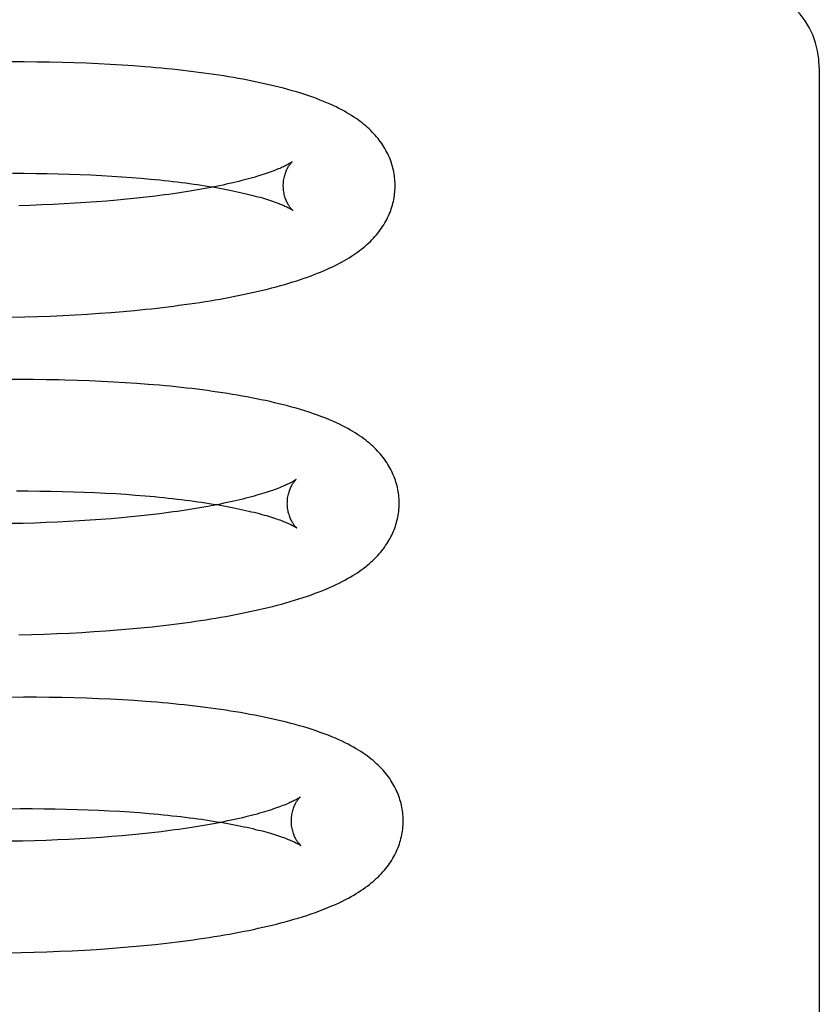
# Model space of a CAD drawing. Header units: inches. Extents: x 0 to 215, y 0 to 139.
# Tile 70 of 111: x 125.24 to 125.384, y 50.742 to 50.918. Entities that reach past the tile are written whole.
import ezdxf

# ---------------------------------------------------------------- set-up
doc = ezdxf.new("R2010")
doc.units = ezdxf.units.IN
doc.header["$LTSCALE"] = 11.804375
doc.header["$MEASUREMENT"] = 0
doc.linetypes.add('HIDDEN', pattern=[0.2, 0.1, -0.1])
doc.layers.add('DEFAULT_2', color=8, linetype='HIDDEN')

msp = doc.modelspace()

# ---------------------------------------------------------------- linework, layer by layer
at = {"layer": 'DEFAULT_2', "color": 8, "linetype": 'HIDDEN'}
for p, q in [((125.24131, 50.91029), (125.23901, 50.91029)), ((125.24358, 50.91027), (125.24131, 50.91029)), ((125.24584, 50.91024), (125.24358, 50.91027)), ((125.24806, 50.91019), (125.24584, 50.91024)), ((125.25026, 50.91013), (125.24806, 50.91019)), ((125.25244, 50.91006), (125.25026, 50.91013)), ((125.25458, 50.90996), (125.25244, 50.91006)), ((125.2567, 50.90985), (125.25458, 50.90996)), ((125.25879, 50.90973), (125.2567, 50.90985)), ((125.26084, 50.90959), (125.25879, 50.90973)), ((125.38352, 50.90928), (125.38352, 50.65507)), ((125.23919, 50.89038), (125.24128, 50.89038)), ((125.24128, 50.89038), (125.24335, 50.89036)), ((125.24335, 50.89036), (125.24539, 50.89034)), ((125.24539, 50.89034), (125.24739, 50.8903)), ((125.24739, 50.8903), (125.24937, 50.89024)), ((125.24937, 50.89024), (125.25132, 50.89017)), ((125.25132, 50.89017), (125.25323, 50.89009)), ((125.25323, 50.89009), (125.2551, 50.89)), ((125.2551, 50.89), (125.25694, 50.8899)), ((125.25694, 50.8899), (125.25874, 50.88978)), ((125.25874, 50.88978), (125.2605, 50.88965)), ((125.2605, 50.88965), (125.26223, 50.88951)), ((125.2579, 50.88558), (125.25609, 50.88542)), ((125.25968, 50.88574), (125.2579, 50.88558)), ((125.26142, 50.88592), (125.25968, 50.88574)), ((125.26311, 50.88611), (125.26142, 50.88592)), ((125.26476, 50.88631), (125.26311, 50.88611)), ((125.24239, 50.88465), (125.24032, 50.88459)), ((125.24444, 50.88472), (125.24239, 50.88465)), ((125.24647, 50.88481), (125.24444, 50.88472)), ((125.24846, 50.8849), (125.24647, 50.88481)), ((125.25041, 50.88502), (125.24846, 50.8849)), ((125.25234, 50.88514), (125.25041, 50.88502)), ((125.25423, 50.88527), (125.25234, 50.88514)), ((125.25609, 50.88542), (125.25423, 50.88527)), ((125.2391, 50.86465), (125.24141, 50.8647)), ((125.24141, 50.8647), (125.2437, 50.86477)), ((125.2437, 50.86477), (125.24596, 50.86486)), ((125.24596, 50.86486), (125.2482, 50.86496)), ((125.2482, 50.86496), (125.25041, 50.86507)), ((125.25041, 50.86507), (125.2526, 50.8652)), ((125.2526, 50.8652), (125.25475, 50.86535)), ((125.25475, 50.86535), (125.25688, 50.86551)), ((125.25688, 50.86551), (125.25898, 50.86568)), ((125.25898, 50.86568), (125.26104, 50.86587)), ((125.26104, 50.86587), (125.26307, 50.86608)), ((125.24064, 50.8535), (125.23832, 50.85349)), ((125.24294, 50.85349), (125.24064, 50.8535)), ((125.24522, 50.85347), (125.24294, 50.85349)), ((125.2508, 50.85335), (125.24859, 50.85341)), ((125.25299, 50.85327), (125.2508, 50.85335)), ((125.25515, 50.85318), (125.25299, 50.85327)), ((125.25728, 50.85307), (125.25515, 50.85318)), ((125.25938, 50.85295), (125.25728, 50.85307)), ((125.26145, 50.85281), (125.25938, 50.85295)), ((125.23992, 50.83359), (125.24201, 50.83359)), ((125.24201, 50.83359), (125.24407, 50.83357)), ((125.24407, 50.83357), (125.24611, 50.83355)), ((125.24611, 50.83355), (125.24812, 50.8335)), ((125.24812, 50.8335), (125.25009, 50.83345)), ((125.25009, 50.83345), (125.25204, 50.83338)), ((125.25204, 50.83338), (125.25395, 50.8333)), ((125.25395, 50.8333), (125.25583, 50.83321)), ((125.25583, 50.83321), (125.25767, 50.83311)), ((125.25767, 50.83311), (125.25947, 50.83299)), ((125.25947, 50.83299), (125.26123, 50.83286)), ((125.26123, 50.83286), (125.26295, 50.83272)), ((125.26218, 50.82914), (125.26045, 50.82896)), ((125.26388, 50.82932), (125.26218, 50.82914)), ((125.26553, 50.82952), (125.26388, 50.82932)), ((125.24111, 50.8278), (125.23901, 50.82776)), ((125.24318, 50.82786), (125.24111, 50.8278)), ((125.24523, 50.82793), (125.24318, 50.82786)), ((125.24725, 50.82802), (125.24523, 50.82793)), ((125.24924, 50.82812), (125.24725, 50.82802)), ((125.25119, 50.82823), (125.24924, 50.82812)), ((125.25312, 50.82835), (125.25119, 50.82823)), ((125.25501, 50.82849), (125.25312, 50.82835)), ((125.25686, 50.82863), (125.25501, 50.82849)), ((125.25867, 50.82879), (125.25686, 50.82863)), ((125.26045, 50.82896), (125.25867, 50.82879)), ((125.24264, 50.80793), (125.24491, 50.808)), ((125.24491, 50.808), (125.24716, 50.80809)), ((125.24716, 50.80809), (125.24938, 50.80819)), ((125.24938, 50.80819), (125.25158, 50.80831)), ((125.25158, 50.80831), (125.25375, 50.80844)), ((125.25375, 50.80844), (125.2559, 50.80859)), ((125.2559, 50.80859), (125.25801, 50.80875)), ((125.25801, 50.80875), (125.26009, 50.80893)), ((125.26009, 50.80893), (125.26215, 50.80912)), ((125.26215, 50.80912), (125.26417, 50.80932)), ((125.24034, 50.80787), (125.24264, 50.80793)), ((125.24117, 50.7967), (125.23885, 50.79669)), ((125.24347, 50.7967), (125.24117, 50.7967)), ((125.24574, 50.79668), (125.24347, 50.7967)), ((125.248, 50.79665), (125.24574, 50.79668)), ((125.25022, 50.79659), (125.248, 50.79665)), ((125.25242, 50.79653), (125.25022, 50.79659)), ((125.2546, 50.79644), (125.25242, 50.79653)), ((125.25674, 50.79634), (125.2546, 50.79644)), ((125.25886, 50.79623), (125.25674, 50.79634)), ((125.26094, 50.7961), (125.25886, 50.79623)), ((125.23852, 50.77678), (125.24063, 50.77679)), ((125.24063, 50.77679), (125.24272, 50.77679)), ((125.24272, 50.77679), (125.24479, 50.77678)), ((125.24479, 50.77678), (125.24682, 50.77675)), ((125.24682, 50.77675), (125.24883, 50.77671)), ((125.24883, 50.77671), (125.25081, 50.77666)), ((125.25081, 50.77666), (125.25275, 50.77659)), ((125.25275, 50.77659), (125.25467, 50.77651)), ((125.25467, 50.77651), (125.25654, 50.77642)), ((125.25654, 50.77642), (125.25838, 50.77631)), ((125.25838, 50.77631), (125.26018, 50.7762)), ((125.26018, 50.7762), (125.26194, 50.77607)), ((125.26194, 50.77607), (125.26366, 50.77593)), ((125.24315, 50.77105), (125.24105, 50.77099)), ((125.24522, 50.77111), (125.24315, 50.77105)), ((125.24726, 50.7712), (125.24522, 50.77111)), ((125.24927, 50.77129), (125.24726, 50.7712)), ((125.25125, 50.7714), (125.24927, 50.77129)), ((125.2532, 50.77152), (125.25125, 50.7714)), ((125.25511, 50.77165), (125.2532, 50.77152)), ((125.25699, 50.77179), (125.25511, 50.77165)), ((125.25883, 50.77195), (125.25699, 50.77179)), ((125.26063, 50.77211), (125.25883, 50.77195)), ((125.26238, 50.77229), (125.26063, 50.77211)), ((125.2641, 50.77248), (125.26238, 50.77229)), ((125.26577, 50.77267), (125.2641, 50.77248)), ((125.24105, 50.77099), (125.23893, 50.77095)), ((125.25425, 50.75163), (125.25641, 50.75178)), ((125.25641, 50.75178), (125.25853, 50.75194)), ((125.25853, 50.75194), (125.26063, 50.75212)), ((125.26063, 50.75212), (125.26269, 50.75231)), ((125.26269, 50.75231), (125.26473, 50.75252)), ((125.23843, 50.75103), (125.24076, 50.75107)), ((125.24076, 50.75107), (125.24307, 50.75113)), ((125.24307, 50.75113), (125.24536, 50.7512)), ((125.24536, 50.7512), (125.24762, 50.75128)), ((125.24762, 50.75128), (125.24986, 50.75139)), ((125.24986, 50.75139), (125.25207, 50.7515)), ((125.25207, 50.7515), (125.25425, 50.75163))]:
    msp.add_line(p, q, dxfattribs=at)
for points in [[(125.30764, 50.88834), (125.30764, 50.88862), (125.30762, 50.88896), (125.30759, 50.88929), (125.30756, 50.88963), (125.30752, 50.88996), (125.30747, 50.8903), (125.30741, 50.89063), (125.30734, 50.89096), (125.30726, 50.89129), (125.30717, 50.89162), (125.30708, 50.89194), (125.30697, 50.89227), (125.30686, 50.89259), (125.30674, 50.89291), (125.30661, 50.89323), (125.30647, 50.89354), (125.30632, 50.89386), (125.30617, 50.89417), (125.306, 50.89448), (125.30583, 50.89479), (125.30564, 50.8951), (125.30545, 50.8954), (125.30525, 50.89571), (125.30503, 50.89601), (125.30481, 50.89631), (125.30458, 50.8966), (125.30434, 50.89689), (125.30409, 50.89718), (125.30383, 50.89747), (125.30356, 50.89775), (125.30328, 50.89803), (125.30299, 50.89831), (125.30269, 50.89859), (125.30238, 50.89886), (125.30205, 50.89913), (125.30172, 50.8994), (125.30137, 50.89966), (125.30102, 50.89993), (125.30065, 50.90019), (125.30026, 50.90045), (125.29986, 50.9007), (125.29944, 50.90096), (125.29901, 50.90122), (125.29856, 50.90147), (125.29809, 50.90173), (125.2976, 50.90199), (125.29709, 50.90224), (125.29656, 50.90249), (125.29601, 50.90274), (125.29543, 50.90299), (125.29484, 50.90324), (125.29422, 50.90349), (125.29358, 50.90373), (125.29292, 50.90397), (125.29223, 50.90422), (125.29151, 50.90446), (125.29077, 50.90469), (125.29001, 50.90493), (125.28925, 50.90515), (125.28847, 50.90537), (125.28769, 50.90558), (125.2869, 50.90579), (125.28612, 50.90598), (125.28533, 50.90617), (125.28453, 50.90635), (125.28373, 50.90653), (125.28292, 50.9067), (125.2821, 50.90687), (125.28127, 50.90704), (125.28043, 50.9072), (125.27958, 50.90735), (125.27873, 50.9075), (125.27786, 50.90765), (125.27699, 50.90779), (125.27611, 50.90793), (125.27522, 50.90806), (125.27432, 50.90819), (125.27341, 50.90831), (125.2725, 50.90843), (125.27157, 50.90855), (125.27064, 50.90867), (125.2697, 50.90878), (125.26875, 50.90888), (125.26779, 50.90898), (125.26682, 50.90908), (125.26585, 50.90918), (125.26486, 50.90927), (125.26387, 50.90935), (125.26287, 50.90944), (125.26084, 50.90959)], [(125.28924, 50.89245), (125.28923, 50.89245), (125.28921, 50.89243), (125.28918, 50.89241), (125.28915, 50.89239), (125.2891, 50.89236), (125.28905, 50.89232), (125.28898, 50.89228), (125.2889, 50.89223), (125.28882, 50.89217), (125.28872, 50.89211), (125.2886, 50.89205), (125.28848, 50.89198), (125.28834, 50.89191), (125.28819, 50.89183), (125.28803, 50.89174), (125.28785, 50.89166), (125.28766, 50.89157), (125.28746, 50.89147), (125.28724, 50.89137), (125.287, 50.89127), (125.28675, 50.89116), (125.28649, 50.89106), (125.28621, 50.89095), (125.28592, 50.89083), (125.28561, 50.89072), (125.28529, 50.8906), (125.28495, 50.89048), (125.28459, 50.89035), (125.28422, 50.89023), (125.28383, 50.8901), (125.28343, 50.88998), (125.28302, 50.88985), (125.28259, 50.88972), (125.28214, 50.88959), (125.28168, 50.88946), (125.2812, 50.88933), (125.28071, 50.8892), (125.2802, 50.88907), (125.27968, 50.88894), (125.27915, 50.88881), (125.2786, 50.88868), (125.27803, 50.88855), (125.27745, 50.88842), (125.27686, 50.88829), (125.27625, 50.88816), (125.27563, 50.88804), (125.275, 50.88791), (125.27435, 50.88779), (125.27369, 50.88766), (125.27301, 50.88754), (125.27232, 50.88742), (125.27162, 50.8873), (125.27091, 50.88718), (125.27018, 50.88707), (125.26945, 50.88695), (125.26869, 50.88684), (125.26793, 50.88673), (125.26716, 50.88662), (125.26637, 50.88651), (125.26557, 50.88641), (125.26476, 50.88631)], [(125.28764, 50.88809), (125.28764, 50.88833), (125.28766, 50.88859), (125.28768, 50.88884), (125.2877, 50.88909), (125.28774, 50.88934), (125.28778, 50.88957), (125.28783, 50.8898), (125.28789, 50.89002), (125.28795, 50.89022), (125.28802, 50.89042), (125.28808, 50.89061), (125.28815, 50.89079), (125.28822, 50.89095), (125.2883, 50.89111), (125.28837, 50.89126), (125.28844, 50.89139), (125.28852, 50.89152), (125.28859, 50.89164), (125.28866, 50.89175), (125.28872, 50.89185), (125.28879, 50.89194), (125.28885, 50.89202), (125.28891, 50.8921), (125.28896, 50.89216), (125.28901, 50.89223), (125.28906, 50.89228), (125.2891, 50.89232), (125.28914, 50.89236), (125.28917, 50.8924), (125.2892, 50.89242), (125.28922, 50.89244), (125.28923, 50.89245), (125.28924, 50.89246)], [(125.26223, 50.88951), (125.2639, 50.88936), (125.26473, 50.88928), (125.26554, 50.8892), (125.26634, 50.88912), (125.26713, 50.88903), (125.2679, 50.88894), (125.26867, 50.88885), (125.26942, 50.88876), (125.27016, 50.88866), (125.27089, 50.88856), (125.27161, 50.88846), (125.27231, 50.88836), (125.273, 50.88826), (125.27368, 50.88815), (125.27435, 50.88805), (125.275, 50.88794), (125.27563, 50.88783), (125.27626, 50.88772), (125.27687, 50.8876), (125.27746, 50.88749), (125.27805, 50.88738), (125.27861, 50.88726), (125.27917, 50.88714), (125.27971, 50.88703), (125.28023, 50.88691), (125.28074, 50.88679), (125.28123, 50.88667), (125.28171, 50.88656), (125.28218, 50.88644), (125.28263, 50.88632), (125.28306, 50.8862), (125.28348, 50.88609), (125.28389, 50.88597), (125.28428, 50.88585), (125.28465, 50.88574), (125.28501, 50.88563), (125.28535, 50.88551), (125.28568, 50.8854), (125.28599, 50.8853), (125.28629, 50.88519), (125.28657, 50.88508), (125.28684, 50.88498), (125.28709, 50.88488), (125.28732, 50.88479), (125.28754, 50.8847), (125.28775, 50.88461), (125.28794, 50.88452), (125.28812, 50.88444), (125.28829, 50.88436), (125.28844, 50.88428), (125.28858, 50.88421), (125.2887, 50.88415), (125.28882, 50.88409), (125.28892, 50.88403), (125.28901, 50.88398), (125.28909, 50.88393), (125.28915, 50.88389), (125.28921, 50.88385), (125.28926, 50.88382), (125.28929, 50.8838), (125.28932, 50.88378), (125.28932, 50.88377)], [(125.26307, 50.86608), (125.26408, 50.86618), (125.26508, 50.86629), (125.26606, 50.86641), (125.26704, 50.86653), (125.26801, 50.86665), (125.26898, 50.86678), (125.26993, 50.8669), (125.27087, 50.86704), (125.27181, 50.86717), (125.27274, 50.86731), (125.27366, 50.86746), (125.27457, 50.86761), (125.27547, 50.86776), (125.27636, 50.86791), (125.27724, 50.86807), (125.27811, 50.86823), (125.27898, 50.8684), (125.27984, 50.86857), (125.28068, 50.86875), (125.28152, 50.86893), (125.28235, 50.86911), (125.28318, 50.8693), (125.284, 50.8695), (125.28481, 50.86969), (125.2856, 50.8699), (125.28639, 50.8701), (125.28715, 50.87031), (125.2879, 50.87053), (125.28863, 50.87074), (125.28934, 50.87096), (125.29004, 50.87118), (125.29071, 50.8714), (125.29136, 50.87162), (125.29199, 50.87184), (125.2926, 50.87206), (125.29319, 50.87228), (125.29376, 50.87251), (125.29431, 50.87273), (125.29484, 50.87295), (125.29535, 50.87318), (125.29585, 50.8734), (125.29634, 50.87363), (125.29681, 50.87386), (125.29727, 50.87409), (125.29772, 50.87432), (125.29816, 50.87456), (125.29859, 50.8748), (125.299, 50.87504), (125.29941, 50.87529), (125.29981, 50.87554), (125.30019, 50.87579), (125.30057, 50.87604), (125.30093, 50.8763), (125.30129, 50.87657), (125.30163, 50.87683), (125.30197, 50.8771), (125.3023, 50.87738), (125.30261, 50.87766), (125.30292, 50.87794), (125.30321, 50.87822), (125.3035, 50.8785), (125.30377, 50.87879), (125.30404, 50.87908), (125.30429, 50.87938), (125.30453, 50.87967), (125.30477, 50.87997), (125.30499, 50.88027), (125.30521, 50.88058), (125.30541, 50.88088), (125.30561, 50.88119), (125.3058, 50.8815), (125.30598, 50.88182), (125.30614, 50.88213), (125.3063, 50.88245), (125.30645, 50.88276), (125.30659, 50.88308), (125.30673, 50.8834), (125.30685, 50.88373), (125.30696, 50.88405), (125.30707, 50.88438), (125.30716, 50.88471), (125.30725, 50.88503), (125.30733, 50.88537), (125.3074, 50.8857), (125.30746, 50.88603), (125.30751, 50.88637), (125.30756, 50.8867), (125.30759, 50.88704), (125.30762, 50.88737), (125.30763, 50.88771), (125.30764, 50.88805), (125.30764, 50.88834)], [(125.28932, 50.88377), (125.28934, 50.88376), (125.28935, 50.88376), (125.28934, 50.88376), (125.28933, 50.88377), (125.28931, 50.88379), (125.28928, 50.88382), (125.28925, 50.88385), (125.28921, 50.88388), (125.28917, 50.88393), (125.28912, 50.88398), (125.28907, 50.88404), (125.28901, 50.88411), (125.28895, 50.88418), (125.28888, 50.88426), (125.28882, 50.88435), (125.28875, 50.88445), (125.28868, 50.88456), (125.2886, 50.88468), (125.28853, 50.8848), (125.28845, 50.88493), (125.28837, 50.88508), (125.2883, 50.88523), (125.28822, 50.8854), (125.28815, 50.88557), (125.28807, 50.88576), (125.288, 50.88596), (125.28794, 50.88616), (125.28788, 50.88638), (125.28782, 50.8866), (125.28777, 50.88684), (125.28773, 50.88708), (125.28769, 50.88733), (125.28767, 50.88759), (125.28765, 50.88785), (125.28764, 50.88809)], [(125.24859, 50.85341), (125.24747, 50.85343), (125.24522, 50.85347)], [(125.30836, 50.83155), (125.30836, 50.83183), (125.30834, 50.83217), (125.30831, 50.83251), (125.30828, 50.83285), (125.30824, 50.83318), (125.30818, 50.83352), (125.30812, 50.83385), (125.30805, 50.83418), (125.30798, 50.83451), (125.30789, 50.83484), (125.30779, 50.83517), (125.30769, 50.8355), (125.30757, 50.83582), (125.30745, 50.83614), (125.30732, 50.83646), (125.30718, 50.83678), (125.30703, 50.83709), (125.30687, 50.83741), (125.30671, 50.83772), (125.30653, 50.83803), (125.30634, 50.83834), (125.30615, 50.83865), (125.30594, 50.83895), (125.30573, 50.83925), (125.3055, 50.83955), (125.30527, 50.83985), (125.30503, 50.84014), (125.30477, 50.84043), (125.30451, 50.84072), (125.30424, 50.84101), (125.30396, 50.84129), (125.30366, 50.84157), (125.30336, 50.84184), (125.30304, 50.84212), (125.30272, 50.84239), (125.30238, 50.84266), (125.30203, 50.84292), (125.30167, 50.84319), (125.30129, 50.84345), (125.3009, 50.84371), (125.30049, 50.84397), (125.30007, 50.84423), (125.29964, 50.84448), (125.29918, 50.84474), (125.29871, 50.84499), (125.29821, 50.84525), (125.29768, 50.84551), (125.29713, 50.84577), (125.29653, 50.84604), (125.2959, 50.84631), (125.29523, 50.84658), (125.29451, 50.84686), (125.29378, 50.84713), (125.29302, 50.8474), (125.29225, 50.84766), (125.29148, 50.84791), (125.29071, 50.84814), (125.28995, 50.84837), (125.28919, 50.84858), (125.28842, 50.84879), (125.28765, 50.84899), (125.28687, 50.84918), (125.28608, 50.84937), (125.28528, 50.84956), (125.28447, 50.84974), (125.28365, 50.84991), (125.28282, 50.85008), (125.28198, 50.85025), (125.28114, 50.85041), (125.28029, 50.85056), (125.27943, 50.85071), (125.27856, 50.85086), (125.27768, 50.851), (125.2768, 50.85114), (125.2759, 50.85127), (125.275, 50.8514), (125.27409, 50.85153), (125.27317, 50.85165), (125.27224, 50.85177), (125.2713, 50.85188), (125.27035, 50.85199), (125.2694, 50.8521), (125.26843, 50.8522), (125.26746, 50.8523), (125.26648, 50.85239), (125.26549, 50.85248), (125.26449, 50.85257), (125.26348, 50.85265), (125.26145, 50.85281)], [(125.28996, 50.83566), (125.28995, 50.83566), (125.28993, 50.83564), (125.2899, 50.83562), (125.28987, 50.8356), (125.28982, 50.83557), (125.28977, 50.83553), (125.2897, 50.83549), (125.28963, 50.83544), (125.28954, 50.83538), (125.28944, 50.83532), (125.28933, 50.83526), (125.2892, 50.83519), (125.28907, 50.83512), (125.28892, 50.83504), (125.28875, 50.83495), (125.28858, 50.83487), (125.28839, 50.83478), (125.28818, 50.83468), (125.28796, 50.83458), (125.28773, 50.83448), (125.28748, 50.83438), (125.28722, 50.83427), (125.28694, 50.83416), (125.28665, 50.83404), (125.28634, 50.83393), (125.28602, 50.83381), (125.28568, 50.83369), (125.28532, 50.83357), (125.28495, 50.83344), (125.28457, 50.83332), (125.28417, 50.83319), (125.28375, 50.83306), (125.28332, 50.83294), (125.28288, 50.83281), (125.28241, 50.83268), (125.28194, 50.83255), (125.28145, 50.83242), (125.28094, 50.83229), (125.28042, 50.83215), (125.27989, 50.83202), (125.27934, 50.83189), (125.27877, 50.83176), (125.2782, 50.83164), (125.27761, 50.83151), (125.277, 50.83138), (125.27638, 50.83125), (125.27575, 50.83113), (125.2751, 50.831), (125.27444, 50.83088), (125.27376, 50.83076), (125.27308, 50.83064), (125.27238, 50.83052), (125.27166, 50.8304), (125.27094, 50.83028), (125.2702, 50.83017), (125.26945, 50.83005), (125.26869, 50.82994), (125.26792, 50.82984), (125.26713, 50.82973), (125.26633, 50.82962), (125.26553, 50.82952)], [(125.28836, 50.83129), (125.28837, 50.83153), (125.28838, 50.8318), (125.2884, 50.83205), (125.28842, 50.8323), (125.28846, 50.83255), (125.2885, 50.83278), (125.28855, 50.83301), (125.28861, 50.83322), (125.28867, 50.83343), (125.28873, 50.83363), (125.2888, 50.83382), (125.28887, 50.83399), (125.28894, 50.83416), (125.28902, 50.83432), (125.28909, 50.83446), (125.28916, 50.8346), (125.28923, 50.83473), (125.28931, 50.83484), (125.28937, 50.83495), (125.28944, 50.83505), (125.28951, 50.83515), (125.28957, 50.83523), (125.28963, 50.8353), (125.28968, 50.83537), (125.28973, 50.83543), (125.28978, 50.83549), (125.28982, 50.83553), (125.28986, 50.83557), (125.28989, 50.8356), (125.28992, 50.83563), (125.28994, 50.83565), (125.28995, 50.83566), (125.28996, 50.83566)], [(125.26295, 50.83272), (125.26463, 50.83257), (125.26545, 50.83249), (125.26626, 50.83241), (125.26706, 50.83232), (125.26785, 50.83224), (125.26863, 50.83215), (125.26939, 50.83206), (125.27015, 50.83196), (125.27089, 50.83187), (125.27161, 50.83177), (125.27233, 50.83167), (125.27303, 50.83157), (125.27373, 50.83147), (125.2744, 50.83136), (125.27507, 50.83125), (125.27572, 50.83115), (125.27636, 50.83104), (125.27698, 50.83093), (125.27759, 50.83081), (125.27819, 50.8307), (125.27877, 50.83058), (125.27934, 50.83047), (125.27989, 50.83035), (125.28043, 50.83024), (125.28095, 50.83012), (125.28146, 50.83), (125.28196, 50.82988), (125.28244, 50.82977), (125.2829, 50.82965), (125.28335, 50.82953), (125.28379, 50.82941), (125.2842, 50.82929), (125.28461, 50.82918), (125.285, 50.82906), (125.28537, 50.82895), (125.28573, 50.82883), (125.28607, 50.82872), (125.2864, 50.82861), (125.28671, 50.8285), (125.28701, 50.8284), (125.28729, 50.82829), (125.28756, 50.82819), (125.28781, 50.82809), (125.28804, 50.828), (125.28826, 50.8279), (125.28847, 50.82782), (125.28866, 50.82773), (125.28884, 50.82765), (125.28901, 50.82757), (125.28916, 50.82749), (125.2893, 50.82742), (125.28942, 50.82736), (125.28954, 50.82729), (125.28964, 50.82724), (125.28973, 50.82719), (125.28981, 50.82714), (125.28987, 50.8271), (125.28993, 50.82706), (125.28998, 50.82703), (125.29001, 50.82701), (125.29004, 50.82699), (125.29004, 50.82698)], [(125.26417, 50.80932), (125.26516, 50.80943), (125.26615, 50.80954), (125.26714, 50.80966), (125.26811, 50.80978), (125.26907, 50.8099), (125.27003, 50.81003), (125.27098, 50.81016), (125.27191, 50.81029), (125.27284, 50.81043), (125.27377, 50.81057), (125.27468, 50.81072), (125.27558, 50.81086), (125.27648, 50.81102), (125.27737, 50.81117), (125.27824, 50.81133), (125.27911, 50.8115), (125.27997, 50.81166), (125.28082, 50.81184), (125.28166, 50.81201), (125.28249, 50.81219), (125.28331, 50.81237), (125.28412, 50.81256), (125.28493, 50.81276), (125.28573, 50.81295), (125.28653, 50.81316), (125.28732, 50.81337), (125.28811, 50.81359), (125.28889, 50.81381), (125.28967, 50.81405), (125.29044, 50.81429), (125.2912, 50.81453), (125.29194, 50.81478), (125.29266, 50.81503), (125.29336, 50.81529), (125.29404, 50.81554), (125.29469, 50.8158), (125.29532, 50.81606), (125.29593, 50.81632), (125.29652, 50.81659), (125.29709, 50.81685), (125.29763, 50.81712), (125.29816, 50.81738), (125.29866, 50.81765), (125.29914, 50.81792), (125.29961, 50.81818), (125.30005, 50.81845), (125.30048, 50.81872), (125.30089, 50.81898), (125.30129, 50.81925), (125.30166, 50.81952), (125.30203, 50.81979), (125.30238, 50.82006), (125.30272, 50.82034), (125.30305, 50.82061), (125.30336, 50.82089), (125.30367, 50.82117), (125.30396, 50.82145), (125.30424, 50.82174), (125.30452, 50.82203), (125.30478, 50.82232), (125.30503, 50.82261), (125.30527, 50.82291), (125.30551, 50.82321), (125.30573, 50.82351), (125.30595, 50.82381), (125.30615, 50.82412), (125.30635, 50.82442), (125.30653, 50.82473), (125.30671, 50.82505), (125.30688, 50.82536), (125.30703, 50.82567), (125.30718, 50.82599), (125.30732, 50.82631), (125.30745, 50.82663), (125.30757, 50.82695), (125.30769, 50.82727), (125.30779, 50.8276), (125.30789, 50.82793), (125.30797, 50.82825), (125.30805, 50.82858), (125.30812, 50.82892), (125.30818, 50.82925), (125.30824, 50.82958), (125.30828, 50.82992), (125.30831, 50.83025), (125.30834, 50.83059), (125.30835, 50.83092), (125.30836, 50.83126), (125.30836, 50.83155)], [(125.29004, 50.82698), (125.29006, 50.82697), (125.29007, 50.82697), (125.29006, 50.82697), (125.29005, 50.82698), (125.29003, 50.827), (125.29, 50.82702), (125.28997, 50.82706), (125.28993, 50.82709), (125.28989, 50.82714), (125.28984, 50.82719), (125.28979, 50.82725), (125.28973, 50.82732), (125.28967, 50.82739), (125.2896, 50.82747), (125.28954, 50.82756), (125.28947, 50.82766), (125.2894, 50.82777), (125.28932, 50.82788), (125.28925, 50.82801), (125.28917, 50.82814), (125.28909, 50.82829), (125.28902, 50.82844), (125.28894, 50.82861), (125.28887, 50.82878), (125.28879, 50.82897), (125.28872, 50.82916), (125.28866, 50.82937), (125.2886, 50.82959), (125.28854, 50.82981), (125.28849, 50.83005), (125.28845, 50.83029), (125.28841, 50.83054), (125.28839, 50.83079), (125.28837, 50.83106), (125.28836, 50.83129)], [(125.30908, 50.77476), (125.30908, 50.77504), (125.30906, 50.77538), (125.30903, 50.77572), (125.309, 50.77605), (125.30896, 50.77639), (125.30891, 50.77672), (125.30884, 50.77706), (125.30877, 50.77739), (125.3087, 50.77772), (125.30861, 50.77805), (125.30851, 50.77837), (125.30841, 50.7787), (125.30829, 50.77902), (125.30817, 50.77935), (125.30804, 50.77966), (125.3079, 50.77998), (125.30775, 50.7803), (125.3076, 50.78061), (125.30743, 50.78092), (125.30725, 50.78123), (125.30707, 50.78154), (125.30687, 50.78185), (125.30667, 50.78215), (125.30645, 50.78245), (125.30623, 50.78276), (125.30599, 50.78306), (125.30574, 50.78336), (125.30548, 50.78366), (125.30521, 50.78395), (125.30493, 50.78425), (125.30463, 50.78454), (125.30433, 50.78482), (125.30401, 50.78511), (125.30369, 50.78539), (125.30335, 50.78566), (125.30301, 50.78594), (125.30265, 50.78621), (125.30228, 50.78647), (125.3019, 50.78673), (125.3015, 50.787), (125.30109, 50.78725), (125.30066, 50.78751), (125.30021, 50.78777), (125.29974, 50.78803), (125.29924, 50.7883), (125.29871, 50.78857), (125.29815, 50.78884), (125.29756, 50.78911), (125.29695, 50.78938), (125.29631, 50.78965), (125.29564, 50.78991), (125.29495, 50.79017), (125.29425, 50.79043), (125.29353, 50.79068), (125.2928, 50.79092), (125.29206, 50.79116), (125.2913, 50.79139), (125.29054, 50.79161), (125.28977, 50.79183), (125.28899, 50.79204), (125.28821, 50.79224), (125.28742, 50.79244), (125.28662, 50.79262), (125.28581, 50.79281), (125.285, 50.79299), (125.28419, 50.79316), (125.28336, 50.79333), (125.28253, 50.79349), (125.28168, 50.79365), (125.28083, 50.7938), (125.27997, 50.79395), (125.2791, 50.7941), (125.27822, 50.79424), (125.27734, 50.79438), (125.27644, 50.79451), (125.27554, 50.79464), (125.27462, 50.79476), (125.2737, 50.79488), (125.27277, 50.795), (125.27183, 50.79511), (125.27088, 50.79522), (125.26993, 50.79533), (125.26896, 50.79543), (125.26799, 50.79553), (125.26701, 50.79562), (125.26602, 50.79571), (125.26502, 50.7958), (125.26401, 50.79588), (125.263, 50.79596), (125.26094, 50.7961)], [(125.29068, 50.77887), (125.29066, 50.77886), (125.29064, 50.77885), (125.29062, 50.77883), (125.29058, 50.7788), (125.29053, 50.77877), (125.29047, 50.77873), (125.2904, 50.77868), (125.29032, 50.77863), (125.29023, 50.77858), (125.29013, 50.77852), (125.29001, 50.77845), (125.28989, 50.77838), (125.28974, 50.7783), (125.28959, 50.77822), (125.28942, 50.77814), (125.28924, 50.77805), (125.28904, 50.77796), (125.28883, 50.77786), (125.28861, 50.77776), (125.28837, 50.77766), (125.28812, 50.77755), (125.28785, 50.77744), (125.28756, 50.77733), (125.28726, 50.77721), (125.28695, 50.77709), (125.28661, 50.77697), (125.28627, 50.77685), (125.2859, 50.77673), (125.28553, 50.7766), (125.28513, 50.77648), (125.28472, 50.77635), (125.2843, 50.77622), (125.28386, 50.77609), (125.28341, 50.77596), (125.28294, 50.77583), (125.28245, 50.7757), (125.28195, 50.77557), (125.28144, 50.77544), (125.28091, 50.77531), (125.28036, 50.77517), (125.2798, 50.77504), (125.27923, 50.77491), (125.27864, 50.77478), (125.27804, 50.77465), (125.27742, 50.77453), (125.27679, 50.7744), (125.27615, 50.77427), (125.27549, 50.77415), (125.27482, 50.77402), (125.27413, 50.7739), (125.27344, 50.77378), (125.27272, 50.77366), (125.272, 50.77354), (125.27126, 50.77343), (125.27052, 50.77331), (125.26975, 50.7732), (125.26898, 50.77309), (125.2682, 50.77298), (125.2674, 50.77288), (125.26659, 50.77277), (125.26577, 50.77267)], [(125.28908, 50.7745), (125.28909, 50.77474), (125.2891, 50.77501), (125.28912, 50.77527), (125.28914, 50.77552), (125.28918, 50.77576), (125.28923, 50.776), (125.28928, 50.77623), (125.28933, 50.77644), (125.28939, 50.77665), (125.28946, 50.77685), (125.28953, 50.77704), (125.2896, 50.77722), (125.28967, 50.77738), (125.28974, 50.77754), (125.28982, 50.77769), (125.28989, 50.77782), (125.28996, 50.77795), (125.29003, 50.77807), (125.2901, 50.77817), (125.29017, 50.77827), (125.29023, 50.77837), (125.2903, 50.77845), (125.29036, 50.77852), (125.29041, 50.77859), (125.29046, 50.77865), (125.29051, 50.7787), (125.29055, 50.77875), (125.29059, 50.77879), (125.29062, 50.77882), (125.29064, 50.77884), (125.29066, 50.77886), (125.29067, 50.77887), (125.29068, 50.77887)], [(125.26366, 50.77593), (125.26534, 50.77578), (125.26617, 50.7757), (125.26698, 50.77562), (125.26778, 50.77553), (125.26857, 50.77545), (125.26934, 50.77536), (125.27011, 50.77527), (125.27086, 50.77517), (125.2716, 50.77508), (125.27233, 50.77498), (125.27305, 50.77488), (125.27375, 50.77478), (125.27444, 50.77468), (125.27512, 50.77457), (125.27578, 50.77446), (125.27644, 50.77436), (125.27707, 50.77425), (125.2777, 50.77413), (125.27831, 50.77402), (125.2789, 50.77391), (125.27949, 50.77379), (125.28005, 50.77368), (125.28061, 50.77356), (125.28115, 50.77345), (125.28167, 50.77333), (125.28218, 50.77321), (125.28267, 50.77309), (125.28315, 50.77297), (125.28362, 50.77286), (125.28407, 50.77274), (125.2845, 50.77262), (125.28492, 50.7725), (125.28533, 50.77239), (125.28572, 50.77227), (125.28609, 50.77216), (125.28645, 50.77204), (125.28679, 50.77193), (125.28712, 50.77182), (125.28743, 50.77171), (125.28773, 50.77161), (125.28801, 50.7715), (125.28827, 50.7714), (125.28853, 50.7713), (125.28876, 50.77121), (125.28898, 50.77111), (125.28919, 50.77102), (125.28938, 50.77094), (125.28956, 50.77085), (125.28973, 50.77078), (125.28988, 50.7707), (125.29002, 50.77063), (125.29014, 50.77056), (125.29026, 50.7705), (125.29036, 50.77045), (125.29045, 50.77039), (125.29053, 50.77035), (125.29059, 50.77031), (125.29065, 50.77027), (125.2907, 50.77024), (125.29073, 50.77021), (125.29076, 50.7702), (125.29076, 50.77019)], [(125.26473, 50.75252), (125.26573, 50.75262), (125.26673, 50.75274), (125.26771, 50.75285), (125.26869, 50.75297), (125.26966, 50.75309), (125.27062, 50.75322), (125.27158, 50.75335), (125.27252, 50.75349), (125.27346, 50.75362), (125.27438, 50.75376), (125.2753, 50.75391), (125.27621, 50.75406), (125.27711, 50.75421), (125.278, 50.75437), (125.27888, 50.75453), (125.27975, 50.75469), (125.28062, 50.75486), (125.28148, 50.75503), (125.28233, 50.75521), (125.28317, 50.75539), (125.284, 50.75558), (125.28482, 50.75577), (125.28563, 50.75596), (125.28643, 50.75616), (125.28722, 50.75636), (125.288, 50.75657), (125.28878, 50.75678), (125.28954, 50.757), (125.29031, 50.75723), (125.29107, 50.75747), (125.29184, 50.75771), (125.29261, 50.75797), (125.29338, 50.75824), (125.29414, 50.75852), (125.29489, 50.7588), (125.29562, 50.75909), (125.29632, 50.75939), (125.29699, 50.75968), (125.29762, 50.75997), (125.29821, 50.76025), (125.29876, 50.76053), (125.29928, 50.7608), (125.29978, 50.76107), (125.30024, 50.76134), (125.30069, 50.76161), (125.30112, 50.76187), (125.30153, 50.76214), (125.30193, 50.76241), (125.30231, 50.76268), (125.30268, 50.76295), (125.30304, 50.76323), (125.30338, 50.7635), (125.30371, 50.76378), (125.30403, 50.76406), (125.30434, 50.76434), (125.30464, 50.76462), (125.30492, 50.76491), (125.3052, 50.7652), (125.30546, 50.76549), (125.30572, 50.76578), (125.30596, 50.76608), (125.3062, 50.76638), (125.30643, 50.76668), (125.30664, 50.76698), (125.30685, 50.76729), (125.30705, 50.7676), (125.30723, 50.76791), (125.30741, 50.76823), (125.30758, 50.76854), (125.30774, 50.76886), (125.30789, 50.76917), (125.30803, 50.76949), (125.30816, 50.76982), (125.30829, 50.77014), (125.3084, 50.77046), (125.30851, 50.77079), (125.3086, 50.77112), (125.30869, 50.77145), (125.30877, 50.77178), (125.30884, 50.77211), (125.3089, 50.77245), (125.30895, 50.77278), (125.309, 50.77312), (125.30903, 50.77345), (125.30906, 50.77379), (125.30908, 50.77413), (125.30908, 50.77447), (125.30908, 50.77476)], [(125.29076, 50.77019), (125.29078, 50.77018), (125.29079, 50.77017), (125.29078, 50.77018), (125.29077, 50.77019), (125.29075, 50.77021), (125.29072, 50.77023), (125.29069, 50.77026), (125.29065, 50.7703), (125.29061, 50.77035), (125.29056, 50.7704), (125.29051, 50.77046), (125.29045, 50.77053), (125.29039, 50.7706), (125.29032, 50.77068), (125.29026, 50.77077), (125.29019, 50.77087), (125.29012, 50.77098), (125.29004, 50.77109), (125.28997, 50.77122), (125.28989, 50.77135), (125.28981, 50.7715), (125.28974, 50.77165), (125.28966, 50.77182), (125.28959, 50.77199), (125.28951, 50.77218), (125.28944, 50.77237), (125.28938, 50.77258), (125.28932, 50.7728), (125.28926, 50.77302), (125.28921, 50.77326), (125.28917, 50.7735), (125.28913, 50.77375), (125.28911, 50.774), (125.28909, 50.77426), (125.28908, 50.7745)]]:
    msp.add_lwpolyline(points, dxfattribs=at)
msp.add_arc((125.36852, 50.90928), 0.015, 0, 90, dxfattribs=at)

doc.saveas('drawing.dxf')
